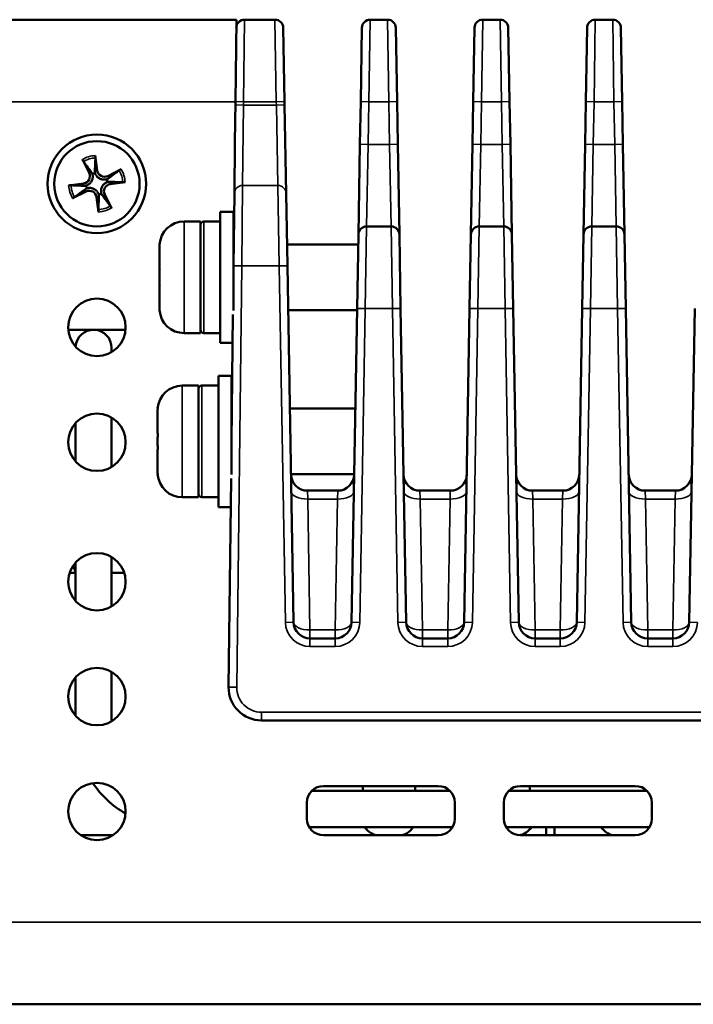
# Model space of a CAD drawing. Header units: millimetres. Extents: x 163 to 2699, y 224 to 730.
# Tile 110 of 168: x 793 to 834, y 224 to 284. Entities that reach past the tile are written whole.
import ezdxf

# ---------------------------------------------------------------- set-up
doc = ezdxf.new("R2010")
doc.units = ezdxf.units.MM
doc.layers.add('可見 (ISO)', color=7, linetype='Continuous', lineweight=50)
doc.layers.add('窄部可見 (ISO)', color=7, linetype='Continuous', lineweight=35)

msp = doc.modelspace()

# ---------------------------------------------------------------- linework, layer by layer
at = {"layer": '可見 (ISO)'}
for p, q in [((805.928, 283.526), (725.428, 283.526)), ((805.928, 283.526), (805.87, 278.526)), ((808.279, 283.526), (806.422, 283.526)), ((815.136, 283.526), (814.077, 283.526)), ((821.993, 283.526), (820.935, 283.526)), ((828.85, 283.526), (827.792, 283.526)), ((808.779, 283.034), (808.857, 278.534)), ((813.499, 278.534), (813.578, 283.034)), ((815.636, 283.034), (815.714, 278.534)), ((820.356, 278.534), (820.435, 283.034)), ((822.493, 283.034), (822.571, 278.534)), ((827.213, 278.534), (827.292, 283.034)), ((829.35, 283.034), (829.429, 278.534)), ((805.84, 276.038), (805.87, 278.526)), ((808.861, 278.332), (808.857, 278.534)), ((813.499, 278.534), (813.454, 275.934)), ((815.76, 275.934), (815.714, 278.534)), ((820.356, 278.534), (820.311, 275.934)), ((822.617, 275.934), (822.571, 278.534)), ((827.213, 278.534), (827.168, 275.934)), ((829.474, 275.934), (829.429, 278.534)), ((808.955, 272.943), (808.861, 278.332)), ((805.84, 276.038), (805.804, 272.94)), ((813.454, 275.934), (813.358, 270.434)), ((815.856, 270.434), (815.76, 275.934)), ((820.311, 275.934), (820.215, 270.434)), ((822.713, 270.434), (822.617, 275.934)), ((827.168, 275.934), (827.072, 270.434)), ((829.57, 270.434), (829.474, 275.934)), ((796.542, 275.003), (796.953, 274.185)), ((797.328, 275.245), (797.449, 274.338)), ((798.906, 274.411), (798.087, 274)), ((799.148, 273.625), (798.24, 273.505)), ((795.708, 273.426), (796.616, 273.547)), ((795.95, 272.64), (796.769, 273.051)), ((797.528, 271.806), (797.407, 272.713)), ((798.314, 272.048), (797.903, 272.866)), ((805.752, 268.531), (805.804, 272.94)), ((808.955, 272.943), (809.032, 268.534)), ((804.944, 263.826), (804.944, 271.826)), ((805.744, 271.826), (804.944, 271.826)), ((805.744, 265.805), (805.744, 271.826)), ((803.744, 271.226), (802.744, 271.226)), ((803.744, 264.426), (803.744, 271.226)), ((804.944, 271.226), (803.944, 271.226)), ((815.356, 270.926), (813.858, 270.926)), ((822.213, 270.926), (820.715, 270.926)), ((829.07, 270.926), (827.572, 270.926)), ((813.279, 265.934), (813.358, 270.434)), ((815.856, 270.434), (815.934, 265.934)), ((820.136, 265.934), (820.215, 270.434)), ((822.713, 270.434), (822.791, 265.934)), ((826.993, 265.934), (827.072, 270.434)), ((829.57, 270.434), (829.648, 265.934)), ((801.244, 268.326), (801.244, 269.659)), ((801.248, 269.826), (801.253, 269.826)), ((805.744, 269.826), (805.768, 269.826)), ((809.009, 269.826), (813.347, 269.826)), ((801.244, 268.326), (801.253, 268.326)), ((805.752, 268.531), (805.744, 267.826)), ((809.411, 246.808), (809.032, 268.534)), ((801.253, 267.326), (801.244, 267.326)), ((801.244, 265.993), (801.244, 267.326)), ((801.253, 265.826), (801.248, 265.826)), ((809.079, 265.826), (813.277, 265.826)), ((813.279, 265.934), (812.945, 246.808)), ((816.268, 246.808), (815.934, 265.934)), ((820.136, 265.934), (819.802, 246.808)), ((823.125, 246.808), (822.791, 265.934)), ((826.993, 265.934), (826.659, 246.808)), ((829.982, 246.808), (829.648, 265.934)), ((833.85, 265.934), (833.517, 246.808)), ((805.718, 265.565), (805.627, 257.826)), ((797.228, 264.626), (795.684, 264.626)), ((799.172, 264.626), (797.228, 264.626)), ((803.744, 264.426), (802.744, 264.426)), ((804.944, 264.426), (803.944, 264.426)), ((798.328, 263.275), (798.328, 263.526)), ((805.697, 263.826), (804.944, 263.826)), ((804.827, 253.826), (804.827, 261.826)), ((805.627, 261.826), (804.827, 261.826)), ((805.627, 255.805), (805.627, 261.826)), ((803.627, 261.226), (802.627, 261.226)), ((803.627, 254.426), (803.627, 261.226)), ((804.827, 261.226), (803.827, 261.226)), ((801.13, 259.826), (801.136, 259.826)), ((805.627, 259.826), (805.651, 259.826)), ((809.184, 259.826), (813.172, 259.826)), ((798.328, 256.275), (798.328, 259.276)), ((801.127, 258.326), (801.127, 259.659)), ((796.128, 256.604), (796.128, 258.947)), ((801.127, 258.326), (801.136, 258.326)), ((801.136, 257.326), (801.127, 257.326)), ((801.127, 255.993), (801.127, 257.326)), ((801.136, 255.826), (801.13, 255.826)), ((809.254, 255.826), (813.103, 255.826)), ((805.601, 255.565), (805.452, 242.849)), ((803.627, 254.426), (802.627, 254.426)), ((804.827, 254.426), (803.827, 254.426)), ((812.102, 254.826), (810.254, 254.826)), ((818.96, 254.826), (817.111, 254.826)), ((825.817, 254.826), (823.968, 254.826)), ((832.674, 254.826), (830.825, 254.826)), ((805.58, 253.826), (804.827, 253.826)), ((796.128, 248.104), (796.128, 250.447)), ((798.328, 247.775), (798.328, 250.776)), ((796.128, 249.826), (795.767, 249.826)), ((799.089, 249.826), (798.328, 249.826)), ((811.945, 245.826), (810.411, 245.826)), ((818.803, 245.826), (817.268, 245.826)), ((825.66, 245.826), (824.125, 245.826)), ((832.517, 245.826), (830.982, 245.826)), ((798.328, 240.775), (798.328, 243.776)), ((796.128, 241.104), (796.128, 243.447)), ((807.452, 240.826), (870.428, 240.826)), ((810.514, 236.526), (818.942, 236.526)), ((811.228, 236.826), (818.228, 236.826)), ((813.628, 236.526), (813.628, 236.826)), ((816.828, 236.826), (816.828, 236.526)), ((822.514, 236.526), (830.942, 236.526)), ((823.228, 236.826), (830.228, 236.826)), ((823.808, 236.526), (823.808, 236.826)), ((810.228, 234.826), (810.228, 235.826)), ((819.228, 235.826), (819.228, 234.826)), ((822.228, 234.826), (822.228, 235.826)), ((831.228, 235.826), (831.228, 234.826)), ((810.362, 234.326), (819.094, 234.326)), ((822.362, 234.326), (831.094, 234.326)), ((824.808, 233.826), (824.808, 234.326)), ((825.308, 233.826), (825.308, 234.326)), ((796.448, 233.826), (798.408, 233.826)), ((818.228, 233.826), (811.228, 233.826)), ((830.228, 233.826), (823.228, 233.826)), ((725.428, 223.526), (877.428, 223.526))]:
    msp.add_line(p, q, dxfattribs=at)
at = {"layer": '可見 (ISO)', "flags": 128}
for points in [[(796.612, 274.88), (796.61, 274.883), (796.608, 274.886), (796.606, 274.89), (796.603, 274.893), (796.601, 274.897), (796.598, 274.901), (796.596, 274.905), (796.593, 274.91), (796.59, 274.914), (796.587, 274.919), (796.584, 274.925), (796.581, 274.93), (796.578, 274.936), (796.575, 274.941), (796.572, 274.947), (796.569, 274.952), (796.566, 274.958), (796.562, 274.965), (796.559, 274.971), (796.555, 274.977), (796.552, 274.984), (796.549, 274.99), (796.545, 274.997), (796.542, 275.003)], [(796.612, 274.88), (796.64, 274.844), (796.666, 274.809), (796.691, 274.775), (796.716, 274.742), (796.74, 274.71), (796.763, 274.679), (796.785, 274.649), (796.807, 274.62), (796.828, 274.591), (796.849, 274.564), (796.868, 274.537), (796.888, 274.511), (796.906, 274.486), (796.925, 274.462), (796.942, 274.438), (796.96, 274.415), (796.976, 274.392), (796.993, 274.37), (797.009, 274.349), (797.024, 274.328), (797.039, 274.308), (797.054, 274.288), (797.068, 274.269), (797.082, 274.25)], [(797.306, 274.319), (797.307, 274.342), (797.308, 274.366), (797.309, 274.391), (797.31, 274.416), (797.311, 274.442), (797.312, 274.469), (797.313, 274.496), (797.315, 274.524), (797.316, 274.553), (797.317, 274.583), (797.318, 274.613), (797.32, 274.645), (797.321, 274.677), (797.322, 274.71), (797.324, 274.744), (797.325, 274.779), (797.327, 274.816), (797.328, 274.853), (797.33, 274.892), (797.332, 274.931), (797.334, 274.973), (797.335, 275.015), (797.337, 275.059), (797.339, 275.104)], [(797.328, 275.245), (797.329, 275.238), (797.33, 275.231), (797.331, 275.224), (797.332, 275.217), (797.333, 275.209), (797.333, 275.202), (797.334, 275.195), (797.335, 275.189), (797.335, 275.182), (797.336, 275.176), (797.337, 275.169), (797.337, 275.163), (797.338, 275.157), (797.338, 275.151), (797.338, 275.145), (797.339, 275.139), (797.339, 275.134), (797.339, 275.13), (797.339, 275.125), (797.339, 275.12), (797.339, 275.116), (797.339, 275.112), (797.339, 275.108), (797.339, 275.104)], [(797.082, 274.25), (797.086, 274.245), (797.089, 274.24), (797.093, 274.235), (797.096, 274.23), (797.1, 274.225), (797.103, 274.221), (797.106, 274.216), (797.109, 274.211), (797.112, 274.206), (797.115, 274.201), (797.118, 274.196), (797.121, 274.191), (797.124, 274.186), (797.127, 274.181), (797.13, 274.176), (797.132, 274.171), (797.135, 274.165), (797.138, 274.16), (797.14, 274.155), (797.143, 274.15), (797.145, 274.145), (797.147, 274.14), (797.15, 274.135), (797.152, 274.13)], [(797.316, 274.18), (797.315, 274.186), (797.314, 274.191), (797.313, 274.197), (797.312, 274.203), (797.311, 274.208), (797.311, 274.214), (797.31, 274.219), (797.309, 274.225), (797.309, 274.231), (797.308, 274.236), (797.308, 274.242), (797.307, 274.248), (797.307, 274.254), (797.306, 274.26), (797.306, 274.265), (797.306, 274.271), (797.306, 274.277), (797.306, 274.283), (797.305, 274.289), (797.305, 274.295), (797.306, 274.301), (797.306, 274.307), (797.306, 274.313), (797.306, 274.319)], [(798.783, 274.341), (798.746, 274.314), (798.711, 274.288), (798.677, 274.262), (798.644, 274.238), (798.612, 274.214), (798.581, 274.191), (798.551, 274.168), (798.522, 274.147), (798.494, 274.126), (798.466, 274.105), (798.44, 274.085), (798.414, 274.066), (798.389, 274.047), (798.364, 274.029), (798.341, 274.011), (798.317, 273.994), (798.295, 273.977), (798.273, 273.961), (798.252, 273.945), (798.231, 273.93), (798.21, 273.914), (798.191, 273.9), (798.171, 273.885), (798.152, 273.871)], [(798.783, 274.341), (798.786, 274.343), (798.789, 274.345), (798.792, 274.348), (798.796, 274.35), (798.8, 274.353), (798.804, 274.355), (798.808, 274.358), (798.812, 274.36), (798.817, 274.363), (798.822, 274.366), (798.827, 274.369), (798.833, 274.372), (798.838, 274.376), (798.844, 274.379), (798.849, 274.382), (798.855, 274.385), (798.861, 274.388), (798.867, 274.391), (798.873, 274.395), (798.88, 274.398), (798.886, 274.402), (798.893, 274.405), (798.899, 274.408), (798.906, 274.411)], [(797.152, 274.13), (797.161, 274.095), (797.168, 274.059), (797.173, 274.022), (797.176, 273.985), (797.176, 273.948), (797.174, 273.911), (797.17, 273.874), (797.163, 273.837), (797.154, 273.801), (797.142, 273.764), (797.128, 273.729), (797.111, 273.693), (797.091, 273.659), (797.07, 273.627), (797.046, 273.597), (797.021, 273.569), (796.995, 273.543), (796.966, 273.518), (796.937, 273.496), (796.906, 273.475), (796.874, 273.457), (796.841, 273.44), (796.807, 273.426), (796.773, 273.413)], [(798.032, 273.802), (797.997, 273.792), (797.961, 273.785), (797.925, 273.781), (797.888, 273.778), (797.851, 273.778), (797.814, 273.78), (797.777, 273.784), (797.74, 273.791), (797.703, 273.8), (797.667, 273.811), (797.631, 273.826), (797.596, 273.843), (797.562, 273.862), (797.53, 273.884), (797.5, 273.907), (797.472, 273.932), (797.445, 273.959), (797.421, 273.987), (797.398, 274.017), (797.378, 274.048), (797.359, 274.08), (797.343, 274.113), (797.328, 274.146), (797.316, 274.18)], [(797.704, 272.921), (797.695, 272.956), (797.688, 272.992), (797.683, 273.029), (797.68, 273.066), (797.68, 273.103), (797.682, 273.14), (797.686, 273.177), (797.693, 273.214), (797.702, 273.25), (797.714, 273.287), (797.728, 273.322), (797.745, 273.358), (797.765, 273.392), (797.786, 273.424), (797.81, 273.454), (797.835, 273.482), (797.862, 273.508), (797.89, 273.533), (797.919, 273.555), (797.95, 273.576), (797.982, 273.594), (798.015, 273.611), (798.049, 273.625), (798.083, 273.638)], [(798.152, 273.871), (798.147, 273.868), (798.143, 273.864), (798.138, 273.861), (798.133, 273.857), (798.128, 273.854), (798.123, 273.851), (798.118, 273.848), (798.113, 273.844), (798.108, 273.841), (798.103, 273.838), (798.098, 273.835), (798.093, 273.832), (798.088, 273.83), (798.083, 273.827), (798.078, 273.824), (798.073, 273.821), (798.068, 273.819), (798.063, 273.816), (798.058, 273.813), (798.053, 273.811), (798.048, 273.809), (798.043, 273.806), (798.038, 273.804), (798.032, 273.802)], [(798.083, 273.638), (798.088, 273.639), (798.094, 273.64), (798.099, 273.64), (798.105, 273.641), (798.111, 273.642), (798.116, 273.643), (798.122, 273.644), (798.128, 273.644), (798.133, 273.645), (798.139, 273.645), (798.145, 273.646), (798.151, 273.646), (798.156, 273.647), (798.162, 273.647), (798.168, 273.647), (798.174, 273.648), (798.18, 273.648), (798.186, 273.648), (798.191, 273.648), (798.197, 273.648), (798.203, 273.648), (798.209, 273.648), (798.215, 273.648), (798.221, 273.648)], [(798.221, 273.648), (798.245, 273.647), (798.269, 273.646), (798.294, 273.645), (798.319, 273.644), (798.345, 273.643), (798.371, 273.641), (798.399, 273.64), (798.427, 273.639), (798.456, 273.638), (798.485, 273.637), (798.516, 273.635), (798.547, 273.634), (798.579, 273.633), (798.613, 273.631), (798.647, 273.63), (798.682, 273.628), (798.718, 273.627), (798.756, 273.625), (798.794, 273.623), (798.834, 273.622), (798.875, 273.62), (798.918, 273.618), (798.961, 273.616), (799.007, 273.614)], [(799.148, 273.625), (799.141, 273.624), (799.134, 273.624), (799.127, 273.623), (799.119, 273.622), (799.112, 273.621), (799.105, 273.62), (799.098, 273.619), (799.091, 273.619), (799.085, 273.618), (799.078, 273.618), (799.072, 273.617), (799.066, 273.616), (799.059, 273.616), (799.053, 273.616), (799.047, 273.615), (799.042, 273.615), (799.037, 273.615), (799.032, 273.614), (799.027, 273.614), (799.023, 273.614), (799.018, 273.614), (799.014, 273.614), (799.01, 273.614), (799.007, 273.614)], [(795.708, 273.426), (795.715, 273.427), (795.722, 273.428), (795.73, 273.428), (795.737, 273.429), (795.744, 273.43), (795.751, 273.431), (795.758, 273.432), (795.765, 273.432), (795.771, 273.433), (795.778, 273.434), (795.784, 273.434), (795.791, 273.435), (795.797, 273.435), (795.803, 273.436), (795.809, 273.436), (795.814, 273.436), (795.819, 273.436), (795.824, 273.437), (795.829, 273.437), (795.833, 273.437), (795.838, 273.437), (795.842, 273.437), (795.846, 273.437), (795.849, 273.437)], [(796.635, 273.403), (796.611, 273.404), (796.587, 273.405), (796.563, 273.406), (796.537, 273.407), (796.511, 273.409), (796.485, 273.41), (796.457, 273.411), (796.429, 273.412), (796.4, 273.413), (796.371, 273.414), (796.34, 273.416), (796.309, 273.417), (796.277, 273.418), (796.244, 273.42), (796.209, 273.421), (796.174, 273.423), (796.138, 273.424), (796.101, 273.426), (796.062, 273.428), (796.022, 273.429), (795.981, 273.431), (795.939, 273.433), (795.895, 273.435), (795.849, 273.437)], [(796.073, 272.71), (796.11, 272.737), (796.145, 272.763), (796.179, 272.789), (796.212, 272.814), (796.244, 272.837), (796.275, 272.86), (796.305, 272.883), (796.334, 272.905), (796.362, 272.926), (796.39, 272.946), (796.416, 272.966), (796.442, 272.985), (796.467, 273.004), (796.492, 273.022), (796.515, 273.04), (796.539, 273.057), (796.561, 273.074), (796.583, 273.09), (796.605, 273.106), (796.625, 273.122), (796.646, 273.137), (796.666, 273.151), (796.685, 273.166), (796.704, 273.18)], [(796.773, 273.413), (796.768, 273.412), (796.762, 273.411), (796.757, 273.411), (796.751, 273.41), (796.745, 273.409), (796.74, 273.408), (796.734, 273.407), (796.729, 273.407), (796.723, 273.406), (796.717, 273.406), (796.711, 273.405), (796.706, 273.405), (796.7, 273.404), (796.694, 273.404), (796.688, 273.404), (796.682, 273.403), (796.676, 273.403), (796.671, 273.403), (796.665, 273.403), (796.659, 273.403), (796.653, 273.403), (796.647, 273.403), (796.641, 273.403), (796.635, 273.403)], [(796.704, 273.18), (796.709, 273.183), (796.713, 273.187), (796.718, 273.19), (796.723, 273.194), (796.728, 273.197), (796.733, 273.2), (796.738, 273.203), (796.743, 273.207), (796.748, 273.21), (796.753, 273.213), (796.758, 273.216), (796.763, 273.219), (796.768, 273.222), (796.773, 273.224), (796.778, 273.227), (796.783, 273.23), (796.788, 273.232), (796.793, 273.235), (796.798, 273.238), (796.803, 273.24), (796.808, 273.243), (796.814, 273.245), (796.819, 273.247), (796.824, 273.249)], [(796.824, 273.249), (796.859, 273.259), (796.895, 273.266), (796.931, 273.271), (796.968, 273.273), (797.005, 273.274), (797.042, 273.272), (797.08, 273.267), (797.116, 273.261), (797.153, 273.251), (797.189, 273.24), (797.225, 273.225), (797.26, 273.208), (797.294, 273.189), (797.326, 273.167), (797.356, 273.144), (797.385, 273.119), (797.411, 273.092), (797.435, 273.064), (797.458, 273.034), (797.478, 273.003), (797.497, 272.971), (797.513, 272.939), (797.528, 272.905), (797.54, 272.871)], [(796.073, 272.71), (796.07, 272.708), (796.067, 272.706), (796.064, 272.703), (796.06, 272.701), (796.056, 272.698), (796.052, 272.696), (796.048, 272.693), (796.044, 272.691), (796.039, 272.688), (796.034, 272.685), (796.029, 272.682), (796.024, 272.679), (796.018, 272.676), (796.012, 272.672), (796.007, 272.669), (796.001, 272.666), (795.995, 272.663), (795.989, 272.66), (795.983, 272.656), (795.976, 272.653), (795.97, 272.649), (795.963, 272.646), (795.957, 272.643), (795.95, 272.64)], [(797.55, 272.732), (797.549, 272.709), (797.548, 272.685), (797.547, 272.66), (797.546, 272.635), (797.545, 272.609), (797.544, 272.582), (797.543, 272.555), (797.542, 272.527), (797.54, 272.498), (797.539, 272.468), (797.538, 272.438), (797.537, 272.406), (797.535, 272.374), (797.534, 272.341), (797.532, 272.307), (797.531, 272.272), (797.529, 272.235), (797.528, 272.198), (797.526, 272.159), (797.524, 272.12), (797.523, 272.079), (797.521, 272.036), (797.519, 271.992), (797.517, 271.947)], [(797.54, 272.871), (797.541, 272.865), (797.542, 272.86), (797.543, 272.854), (797.544, 272.849), (797.545, 272.843), (797.545, 272.837), (797.546, 272.832), (797.547, 272.826), (797.547, 272.82), (797.548, 272.815), (797.548, 272.809), (797.549, 272.803), (797.549, 272.797), (797.55, 272.791), (797.55, 272.786), (797.55, 272.78), (797.55, 272.774), (797.551, 272.768), (797.551, 272.762), (797.551, 272.756), (797.551, 272.75), (797.55, 272.744), (797.55, 272.738), (797.55, 272.732)], [(797.774, 272.801), (797.77, 272.806), (797.767, 272.811), (797.763, 272.816), (797.76, 272.821), (797.757, 272.826), (797.753, 272.831), (797.75, 272.836), (797.747, 272.84), (797.744, 272.845), (797.741, 272.85), (797.738, 272.855), (797.735, 272.86), (797.732, 272.865), (797.729, 272.87), (797.726, 272.876), (797.724, 272.881), (797.721, 272.886), (797.719, 272.891), (797.716, 272.896), (797.714, 272.901), (797.711, 272.906), (797.709, 272.911), (797.706, 272.916), (797.704, 272.921)], [(798.244, 272.171), (798.216, 272.207), (798.19, 272.242), (798.165, 272.276), (798.14, 272.309), (798.116, 272.341), (798.093, 272.372), (798.071, 272.402), (798.049, 272.431), (798.028, 272.46), (798.008, 272.487), (797.988, 272.514), (797.968, 272.54), (797.95, 272.565), (797.932, 272.589), (797.914, 272.613), (797.897, 272.636), (797.88, 272.659), (797.863, 272.681), (797.848, 272.702), (797.832, 272.723), (797.817, 272.743), (797.802, 272.763), (797.788, 272.782), (797.774, 272.801)], [(797.528, 271.806), (797.527, 271.813), (797.526, 271.82), (797.525, 271.827), (797.524, 271.834), (797.523, 271.842), (797.523, 271.849), (797.522, 271.856), (797.521, 271.862), (797.521, 271.869), (797.52, 271.875), (797.519, 271.882), (797.519, 271.888), (797.519, 271.894), (797.518, 271.9), (797.518, 271.906), (797.517, 271.912), (797.517, 271.917), (797.517, 271.922), (797.517, 271.926), (797.517, 271.931), (797.517, 271.935), (797.517, 271.939), (797.517, 271.943), (797.517, 271.947)], [(798.244, 272.171), (798.246, 272.168), (798.248, 272.165), (798.25, 272.161), (798.253, 272.158), (798.255, 272.154), (798.258, 272.15), (798.26, 272.146), (798.263, 272.141), (798.266, 272.137), (798.269, 272.132), (798.272, 272.126), (798.275, 272.121), (798.278, 272.115), (798.281, 272.11), (798.284, 272.104), (798.287, 272.099), (798.291, 272.093), (798.294, 272.087), (798.297, 272.08), (798.301, 272.074), (798.304, 272.067), (798.307, 272.061), (798.311, 272.054), (798.314, 272.048)], [(801.253, 269.826), (801.252, 269.818), (801.252, 269.811), (801.251, 269.804), (801.25, 269.797), (801.25, 269.79), (801.249, 269.783), (801.249, 269.776), (801.248, 269.769), (801.248, 269.762), (801.247, 269.755), (801.247, 269.748), (801.246, 269.741), (801.246, 269.734), (801.246, 269.727), (801.245, 269.72), (801.245, 269.713), (801.245, 269.706), (801.245, 269.699), (801.245, 269.692), (801.244, 269.686), (801.244, 269.679), (801.244, 269.672), (801.244, 269.665), (801.244, 269.659)], [(801.253, 268.326), (801.252, 268.283), (801.251, 268.24), (801.25, 268.198), (801.25, 268.155), (801.249, 268.113), (801.249, 268.071), (801.248, 268.03), (801.248, 267.988), (801.248, 267.947), (801.248, 267.906), (801.248, 267.866), (801.248, 267.826), (801.248, 267.785), (801.248, 267.745), (801.248, 267.704), (801.248, 267.663), (801.248, 267.622), (801.249, 267.58), (801.249, 267.538), (801.25, 267.496), (801.25, 267.454), (801.251, 267.411), (801.252, 267.368), (801.253, 267.326)], [(801.244, 265.993), (801.244, 265.986), (801.244, 265.979), (801.244, 265.972), (801.244, 265.966), (801.245, 265.959), (801.245, 265.952), (801.245, 265.945), (801.245, 265.938), (801.245, 265.931), (801.246, 265.924), (801.246, 265.917), (801.246, 265.91), (801.247, 265.903), (801.247, 265.896), (801.248, 265.889), (801.248, 265.882), (801.249, 265.875), (801.249, 265.868), (801.25, 265.861), (801.25, 265.854), (801.251, 265.847), (801.252, 265.84), (801.252, 265.833), (801.253, 265.826)], [(801.136, 259.826), (801.135, 259.818), (801.134, 259.811), (801.134, 259.804), (801.133, 259.797), (801.133, 259.79), (801.132, 259.783), (801.131, 259.776), (801.131, 259.769), (801.13, 259.762), (801.13, 259.755), (801.13, 259.748), (801.129, 259.741), (801.129, 259.734), (801.129, 259.727), (801.128, 259.72), (801.128, 259.713), (801.128, 259.706), (801.128, 259.699), (801.127, 259.692), (801.127, 259.686), (801.127, 259.679), (801.127, 259.672), (801.127, 259.665), (801.127, 259.659)], [(801.136, 258.326), (801.135, 258.283), (801.134, 258.24), (801.133, 258.198), (801.132, 258.155), (801.132, 258.113), (801.131, 258.071), (801.131, 258.03), (801.131, 257.988), (801.131, 257.947), (801.131, 257.906), (801.13, 257.866), (801.13, 257.826), (801.13, 257.785), (801.131, 257.745), (801.131, 257.704), (801.131, 257.663), (801.131, 257.622), (801.131, 257.58), (801.132, 257.538), (801.132, 257.496), (801.133, 257.454), (801.134, 257.411), (801.135, 257.368), (801.136, 257.326)], [(801.127, 255.993), (801.127, 255.986), (801.127, 255.979), (801.127, 255.972), (801.127, 255.966), (801.127, 255.959), (801.128, 255.952), (801.128, 255.945), (801.128, 255.938), (801.128, 255.931), (801.129, 255.924), (801.129, 255.917), (801.129, 255.91), (801.13, 255.903), (801.13, 255.896), (801.13, 255.889), (801.131, 255.882), (801.131, 255.875), (801.132, 255.868), (801.133, 255.861), (801.133, 255.854), (801.134, 255.847), (801.134, 255.84), (801.135, 255.833), (801.136, 255.826)]]:
    msp.add_lwpolyline(points, dxfattribs=at)
at = {"layer": '可見 (ISO)'}
for centre, radius in [((797.428, 273.526), 3), ((797.428, 273.526), 2.6), ((797.428, 264.776), 1.75), ((797.428, 257.776), 1.75), ((797.428, 249.276), 1.75), ((797.428, 242.276), 1.75), ((797.428, 235.276), 1.75)]:
    msp.add_circle(centre, radius, dxfattribs=at)
for centre, radius, start, end in [((806.422, 283.026), 0.5, 90, 179.32912), ((808.279, 283.026), 0.5, 1, 90), ((814.077, 283.026), 0.5, 90, 179), ((815.136, 283.026), 0.5, 1, 90), ((820.935, 283.026), 0.5, 90, 179), ((821.993, 283.026), 0.5, 1, 90), ((827.792, 283.026), 0.5, 90, 179), ((828.85, 283.026), 0.5, 1, 90), ((797.888, 274.396), 0.443, 187.58111, 296.68416), ((796.557, 273.986), 0.443, 277.58111, 26.68416), ((797.428, 273.526), 0.664, 99.71415, 114.55111), ((797.428, 273.526), 0.664, 9.71415, 24.55111), ((796.968, 272.655), 0.443, 7.58111, 116.68416), ((797.428, 273.526), 0.664, 189.71415, 204.55111), ((798.299, 273.065), 0.443, 97.58111, 206.68416), ((797.428, 273.526), 0.664, 279.71415, 294.55111), ((802.744, 269.726), 1.5, 90, 176.17745), ((803.944, 271.026), 0.2, 90, 180), ((813.858, 270.426), 0.5, 90, 179), ((815.356, 270.426), 0.5, 1, 90), ((820.715, 270.426), 0.5, 90, 179), ((822.213, 270.426), 0.5, 1, 90), ((827.572, 270.426), 0.5, 90, 179), ((829.07, 270.426), 0.5, 1, 90), ((802.744, 265.926), 1.5, 183.82255, 270), ((797.228, 263.526), 1.1, 0, 176.05994), ((803.944, 264.626), 0.2, 180, 270), ((802.627, 259.726), 1.5, 90, 176.17745), ((803.827, 261.026), 0.2, 90, 180), ((802.627, 255.926), 1.5, 183.82255, 270), ((810.254, 255.826), 1, 181, 270), ((812.102, 255.826), 1, 270, 359), ((817.111, 255.826), 1, 181, 270), ((818.96, 255.826), 1, 270, 359), ((823.968, 255.826), 1, 181, 270), ((825.817, 255.826), 1, 270, 359), ((830.825, 255.826), 1, 181, 270), ((832.674, 255.826), 1, 270, 359), ((803.827, 254.626), 0.2, 180, 270), ((789.354, 246.691), 7.5, 25.41412, 28.19243), ((810.411, 246.826), 1, 181, 270), ((811.945, 246.826), 1, 270, 359), ((817.268, 246.826), 1, 181, 270), ((818.803, 246.826), 1, 270, 359), ((824.125, 246.826), 1, 181, 270), ((825.66, 246.826), 1, 270, 359), ((830.982, 246.826), 1, 181, 270), ((832.517, 246.826), 1, 270, 359), ((807.452, 242.826), 2, 179.32912, 270), ((802.228, 240.426), 6.1, 214.08162, 239.94757), ((811.228, 235.826), 1, 90, 180), ((818.228, 235.826), 1, 0, 90), ((823.228, 235.826), 1, 90, 180), ((830.228, 235.826), 1, 0, 90), ((811.228, 234.826), 1, 180, 270), ((818.228, 234.826), 1, 270, 0), ((823.228, 234.826), 1, 180, 270), ((830.228, 234.826), 1, 270, 0), ((814.628, 234.826), 1, 210, 270), ((815.828, 234.826), 1, 270, 330), ((823.028, 234.826), 1, 275.73917, 330), ((829.028, 234.826), 1, 210, 270)]:
    msp.add_arc(centre, radius, start, end, dxfattribs=at)
at = {"layer": '窄部可見 (ISO)'}
for p, q in [((806.422, 283.526), (806.37, 278.526)), ((808.357, 278.526), (808.279, 283.526)), ((814.077, 283.526), (813.999, 278.526)), ((815.214, 278.526), (815.136, 283.526)), ((820.935, 283.526), (820.856, 278.526)), ((822.071, 278.526), (821.993, 283.526)), ((827.792, 283.526), (827.713, 278.526)), ((828.929, 278.526), (828.85, 283.526)), ((725.428, 278.526), (805.87, 278.526)), ((805.87, 278.531), (806.37, 278.526)), ((806.367, 278.323), (806.37, 278.526)), ((806.37, 278.526), (808.357, 278.526)), ((808.357, 278.526), (808.857, 278.534)), ((808.357, 278.526), (808.361, 278.323)), ((813.499, 278.534), (813.999, 278.526)), ((813.954, 275.926), (813.999, 278.526)), ((813.999, 278.526), (815.214, 278.526)), ((815.714, 278.534), (815.214, 278.526)), ((815.214, 278.526), (815.26, 275.926)), ((820.856, 278.526), (820.356, 278.534)), ((820.811, 275.926), (820.856, 278.526)), ((820.856, 278.526), (822.071, 278.526)), ((822.571, 278.534), (822.071, 278.526)), ((822.071, 278.526), (822.117, 275.926)), ((827.713, 278.526), (827.213, 278.534)), ((827.668, 275.926), (827.713, 278.526)), ((827.713, 278.526), (828.929, 278.526)), ((828.929, 278.526), (829.429, 278.534)), ((828.929, 278.526), (828.974, 275.926)), ((805.867, 278.329), (806.367, 278.323)), ((806.304, 273.425), (806.367, 278.323)), ((808.361, 278.323), (806.367, 278.323)), ((808.361, 278.323), (808.861, 278.332)), ((808.361, 278.323), (808.455, 273.425)), ((813.454, 275.934), (813.954, 275.926)), ((813.858, 270.926), (813.954, 275.926)), ((815.26, 275.926), (813.954, 275.926)), ((815.76, 275.934), (815.26, 275.926)), ((815.26, 275.926), (815.356, 270.926)), ((820.811, 275.926), (820.311, 275.934)), ((820.715, 270.926), (820.811, 275.926)), ((822.117, 275.926), (820.811, 275.926)), ((822.617, 275.934), (822.117, 275.926)), ((822.117, 275.926), (822.213, 270.926)), ((827.668, 275.926), (827.168, 275.934)), ((827.572, 270.926), (827.668, 275.926)), ((828.974, 275.926), (827.668, 275.926)), ((828.974, 275.926), (829.474, 275.934)), ((828.974, 275.926), (829.07, 270.926)), ((796.953, 274.185), (797.082, 274.25)), ((797.449, 274.338), (797.306, 274.319)), ((798.087, 274), (798.152, 273.871)), ((798.24, 273.505), (798.221, 273.648)), ((796.616, 273.547), (796.635, 273.403)), ((796.769, 273.051), (796.704, 273.18)), ((806.304, 273.425), (806.252, 268.526)), ((806.304, 273.425), (808.455, 273.425)), ((808.532, 268.526), (808.455, 273.425)), ((797.407, 272.713), (797.55, 272.732)), ((797.903, 272.866), (797.774, 272.801)), ((802.744, 271.226), (802.744, 264.426)), ((803.944, 271.226), (803.944, 264.426)), ((813.858, 270.926), (813.779, 265.926)), ((815.434, 265.926), (815.356, 270.926)), ((820.715, 270.926), (820.636, 265.926)), ((822.291, 265.926), (822.213, 270.926)), ((827.572, 270.926), (827.493, 265.926)), ((829.149, 265.926), (829.07, 270.926)), ((805.752, 268.531), (806.252, 268.526)), ((805.952, 242.843), (806.252, 268.526)), ((806.252, 268.526), (808.532, 268.526)), ((808.532, 268.526), (809.032, 268.534)), ((808.532, 268.526), (808.911, 246.799)), ((813.279, 265.934), (813.779, 265.926)), ((813.445, 246.799), (813.779, 265.926)), ((813.779, 265.926), (815.434, 265.926)), ((815.934, 265.934), (815.434, 265.926)), ((815.434, 265.926), (815.768, 246.799)), ((820.136, 265.934), (820.636, 265.926)), ((820.302, 246.799), (820.636, 265.926)), ((820.636, 265.926), (822.291, 265.926)), ((822.291, 265.926), (822.791, 265.934)), ((822.291, 265.926), (822.625, 246.799)), ((827.493, 265.926), (826.993, 265.934)), ((827.159, 246.799), (827.493, 265.926)), ((827.493, 265.926), (829.149, 265.926)), ((829.149, 265.926), (829.648, 265.934)), ((829.149, 265.926), (829.482, 246.799)), ((802.627, 261.226), (802.627, 254.426)), ((803.827, 261.226), (803.827, 254.426)), ((810.254, 254.826), (810.272, 254.311)), ((812.084, 254.311), (812.102, 254.826)), ((817.111, 254.826), (817.129, 254.311)), ((818.942, 254.311), (818.96, 254.826)), ((823.968, 254.826), (823.986, 254.311)), ((825.799, 254.311), (825.817, 254.826)), ((830.825, 254.826), (830.843, 254.311)), ((832.656, 254.311), (832.674, 254.826)), ((810.272, 254.311), (812.084, 254.311)), ((810.411, 246.34), (810.272, 254.311)), ((812.084, 254.311), (811.945, 246.34)), ((817.129, 254.311), (818.942, 254.311)), ((817.268, 246.34), (817.129, 254.311)), ((818.942, 254.311), (818.803, 246.34)), ((823.986, 254.311), (825.799, 254.311)), ((824.125, 246.34), (823.986, 254.311)), ((825.799, 254.311), (825.66, 246.34)), ((830.843, 254.311), (832.656, 254.311)), ((830.982, 246.34), (830.843, 254.311)), ((832.656, 254.311), (832.517, 246.34)), ((808.911, 246.799), (809.411, 246.808)), ((812.945, 246.808), (813.445, 246.799)), ((816.268, 246.808), (815.768, 246.799)), ((819.802, 246.808), (820.302, 246.799)), ((822.625, 246.799), (823.125, 246.808)), ((827.159, 246.799), (826.659, 246.808)), ((829.482, 246.799), (829.982, 246.808)), ((834.017, 246.799), (833.517, 246.808)), ((811.945, 246.34), (810.411, 246.34)), ((810.411, 245.826), (810.411, 246.34)), ((811.945, 246.34), (811.945, 245.826)), ((818.803, 246.34), (817.268, 246.34)), ((817.268, 245.826), (817.268, 246.34)), ((818.803, 246.34), (818.803, 245.826)), ((825.66, 246.34), (824.125, 246.34)), ((824.125, 245.826), (824.125, 246.34)), ((825.66, 246.34), (825.66, 245.826)), ((832.517, 246.34), (830.982, 246.34)), ((830.982, 245.826), (830.982, 246.34)), ((832.517, 246.34), (832.517, 245.826)), ((810.411, 245.326), (810.411, 245.826)), ((811.945, 245.326), (811.945, 245.826)), ((817.268, 245.826), (817.268, 245.326)), ((818.803, 245.826), (818.803, 245.326)), ((824.125, 245.326), (824.125, 245.826)), ((825.66, 245.326), (825.66, 245.826)), ((830.982, 245.326), (830.982, 245.826)), ((832.517, 245.326), (832.517, 245.826)), ((810.411, 245.326), (811.945, 245.326)), ((817.268, 245.326), (818.803, 245.326)), ((824.125, 245.326), (825.66, 245.326)), ((830.982, 245.326), (832.517, 245.326)), ((805.452, 242.849), (805.952, 242.843)), ((807.452, 240.826), (807.452, 241.326)), ((870.428, 241.326), (807.452, 241.326)), ((877.428, 228.526), (725.428, 228.526))]:
    msp.add_line(p, q, dxfattribs=at)
for centre, radius, start, end in [((797.428, 273.526), 1.723, 93.32124, 120.94402), ((797.428, 273.526), 1.581, 93.21777, 121.0475), ((797.428, 273.526), 1.581, 3.21777, 31.0475), ((797.428, 273.526), 1.723, 3.32124, 30.94402), ((797.428, 273.526), 1.723, 183.32124, 210.94402), ((797.428, 273.526), 1.581, 183.21777, 211.0475), ((797.428, 273.526), 1.581, 273.21777, 301.0475), ((797.428, 273.526), 1.723, 273.32124, 300.94402), ((810.411, 246.826), 1.5, 181, 270), ((811.945, 246.826), 1.5, 270, 359), ((817.268, 246.826), 1.5, 181, 270), ((818.803, 246.826), 1.5, 270, 359), ((824.125, 246.826), 1.5, 181, 270), ((825.66, 246.826), 1.5, 270, 359), ((830.982, 246.826), 1.5, 181, 270), ((832.517, 246.826), 1.5, 270, 359), ((807.452, 242.826), 1.5, 179.32912, 270)]:
    msp.add_arc(centre, radius, start, end, dxfattribs=at)
for centre, major_axis, ratio, start_param, end_param in [((806.304, 272.935), (-0.5, 0.006), 0.979793, 4.723861, 6.283185), ((808.455, 272.935), (0.5, 0.009), 0.97979, 0, 1.553696), ((810.272, 254.797), (-1, -0.017), 0.485586, 0, 1.562321), ((812.084, 254.797), (1, -0.017), 0.485586, 4.720865, 6.283185), ((817.129, 254.797), (-1, -0.017), 0.485586, 0, 1.562321), ((818.942, 254.797), (1, -0.017), 0.485586, 4.720865, 6.283185), ((823.986, 254.797), (-1, -0.017), 0.485586, 0, 1.562321), ((825.799, 254.797), (1, -0.017), 0.485586, 4.720865, 6.283185), ((830.843, 254.797), (-1, -0.017), 0.485586, 0, 1.562321), ((832.656, 254.797), (1, -0.017), 0.485586, 4.720865, 6.283185), ((810.411, 246.826), (-1, -0.017), 0.485586, 0, 1.562321), ((811.945, 246.826), (1, -0.017), 0.485586, 4.720865, 6.283185), ((817.268, 246.826), (-1, -0.017), 0.485586, 0, 1.562321), ((818.803, 246.826), (1, -0.017), 0.485586, 4.720865, 6.283185), ((824.125, 246.826), (-1, -0.017), 0.485586, 0, 1.562321), ((825.66, 246.826), (1, -0.017), 0.485586, 4.720865, 6.283185), ((830.982, 246.826), (-1, -0.017), 0.485586, 0, 1.562321), ((832.517, 246.826), (1, -0.017), 0.485586, 4.720865, 6.283185)]:
    msp.add_ellipse(centre, major_axis=major_axis, ratio=ratio, start_param=start_param, end_param=end_param, dxfattribs=at)

doc.saveas('drawing.dxf')
